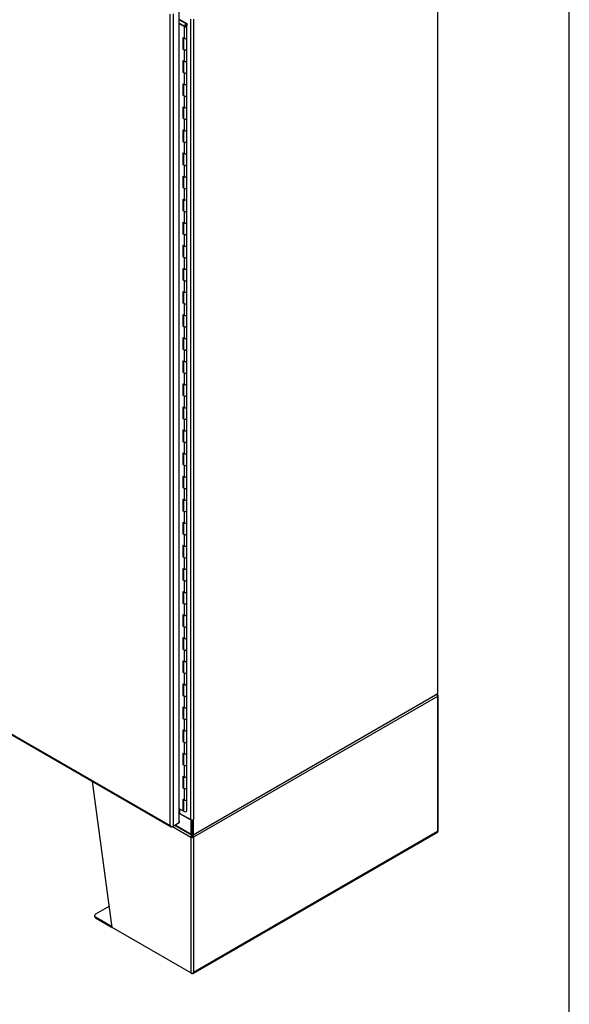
# Model space of a CAD drawing. Header units: inches. Extents: x 2 to 538, y -2 to 358.
# Tile 24 of 25: x 499 to 538, y 243 to 313. Entities that reach past the tile are written whole.
import ezdxf

# ---------------------------------------------------------------- set-up
doc = ezdxf.new("R2010")
doc.units = ezdxf.units.IN
doc.header["$MEASUREMENT"] = 0
for name, color, linetype in [('COM55602-2', 7, 'Continuous'), ('COM55607-2', 7, 'Continuous'), ('COM71182-2', 7, 'Continuous'), ('COM71183-4', 7, 'Continuous'), ('COM71194-4', 7, 'Continuous'), ('Default', 7, 'Continuous')]:
    doc.layers.add(name, color=color, linetype=linetype)

# ---------------------------------------------------------------- blocks, each defined once
blk = doc.blocks.new('SE5')
at = {"layer": 'COM55602-2', "color": 7, "linetype": 'Continuous'}
for p, q in [((528.499, 264.917), (511.244, 254.955)), ((528.424, 265.015), (528.477, 265.093)), ((528.463, 265.013), (528.498, 265.034)), ((528.498, 265.034), (528.499, 265.034)), ((528.499, 264.917), (528.499, 255.353)), ((528.54, 255.372), (528.54, 264.976)), ((505.486, 248.559), (504.082, 258.904)), ((509.737, 255.708), (511.041, 254.955)), ((511.109, 254.994), (511.041, 254.955)), ((511.116, 255.022), (511.062, 255.039)), ((511.102, 255.102), (511.102, 255.105)), ((511.109, 254.994), (511.109, 254.994)), ((511.169, 255.022), (511.223, 255.038)), ((511.177, 254.994), (511.244, 254.955)), ((511.18, 245.306), (528.503, 255.307)), ((511.183, 255.102), (511.183, 255.115)), ((528.499, 255.353), (511.244, 245.391)), ((511.041, 254.955), (511.041, 245.352)), ((511.041, 254.955), (511.041, 254.955)), ((511.244, 254.955), (511.244, 245.391)), ((504.23, 249.414), (504.23, 249.337)), ((505.28, 250.073), (504.295, 249.504)), ((504.295, 249.324), (505.474, 248.643)), ((504.295, 249.324), (504.295, 249.247)), ((504.295, 249.247), (505.486, 248.559)), ((511.041, 245.352), (505.486, 248.559)), ((511.041, 245.352), (511.109, 245.313)), ((511.204, 245.335), (511.204, 245.335))]:
    blk.add_line(p, q, dxfattribs=at)
for centre, radius, start, end in [((528.292, 264.814), 0.263, 45.1814, 66.05694), ((511.328, 255.012), 0.267, 156.81547, 174.28289), ((511.219, 255.091), 0.118, 174.35651, 195.45885), ((511.563, 255.164), 0.47, 190.79084, 197.62229), ((510.722, 255.164), 0.47, 342.37773, 349.20914), ((511.066, 255.091), 0.118, 344.54115, 5.64349), ((510.957, 255.012), 0.267, 5.71709, 32.10612)]:
    blk.add_arc(centre, radius, start, end, dxfattribs=at)
for centre, major_axis, ratio, start_param, end_param in [((528.397, 264.976), (0.072, 0.124), 0.57735, 5.497787, 6.153749), ((528.397, 264.976), (0.071, -0.124), 0.57735, 0.785398, 1.44136), ((528.397, 264.976), (-0.143, 0), 0.57735, 2.356194, 3.926991), ((511.143, 255.014), (-0.071, -0.124), 0.57735, 4.841825, 5.497787), ((511.143, 255.014), (-0.024, -0.0416), 0.57735, 4.841825, 5.497787), ((511.143, 255.014), (-0.048, 0), 0.57735, 0.785398, 2.356194), ((511.143, 255.014), (0.024, -0.0416), 0.57735, 0.785398, 1.44136), ((511.143, 255.014), (0.071, -0.124), 0.57735, 0.785398, 1.44136), ((528.397, 255.411), (0.143, -0.082), 0.000711, -0.784988, -0.442678), ((528.397, 255.411), (0.143, -0.083), 0.000711, 0.442678, 0.784988), ((528.431, 255.431), (-0.071, 0.124), 0.57735, 3.141593, 3.58468), ((528.397, 255.372), (-0.143, 0), 0.57735, 2.698505, 3.141593), ((511.143, 255.014), (-0.143, 0), 0.57735, 0.785398, 2.356194), ((504.45, 249.414), (0.22, 0), 0.57735, 2.356194, 3.926991), ((504.45, 249.337), (0.22, 0), 0.57735, 3.141593, 3.926991), ((511.143, 245.41), (-0.143, 0), 0.57735, 0.785398, 2.013884), ((511.109, 245.43), (-0.071, 0.124), 0.57735, 2.356194, 3.58468), ((511.143, 245.449), (-0.101, -0.175), 0.577824, 1.228897, 1.571207), ((511.143, 245.449), (-0.101, -0.175), 0.577824, 1.228075, 1.570385)]:
    blk.add_ellipse(centre, major_axis=major_axis, ratio=ratio, start_param=start_param, end_param=end_param, dxfattribs=at)
at = {"layer": 'COM55607-2', "color": 7, "linetype": 'Continuous'}
for p, q in [((510.704, 312.508), (510.229, 312.782)), ((510.257, 312.817), (510.766, 312.523)), ((510.229, 312.545), (510.61, 312.325)), ((510.566, 312.299), (510.229, 312.494)), ((510.607, 312.367), (510.559, 312.39)), ((510.559, 312.39), (510.559, 312.354)), ((510.566, 312.299), (510.566, 311.483)), ((510.599, 312.347), (510.599, 312.331)), ((510.607, 312.367), (510.607, 312.363)), ((510.699, 312.334), (510.699, 312.347)), ((510.704, 312.407), (510.704, 312.508)), ((510.766, 312.523), (510.766, 312.35)), ((510.766, 311.531), (510.766, 312.347)), ((510.484, 311.53), (510.484, 310.714)), ((510.484, 311.53), (510.566, 311.483)), ((510.528, 311.505), (510.528, 310.739)), ((510.532, 311.503), (510.532, 310.714)), ((510.766, 310.714), (510.766, 311.531)), ((510.528, 310.739), (510.484, 310.714)), ((510.484, 310.714), (510.566, 310.666)), ((510.528, 310.739), (510.532, 310.737)), ((510.766, 309.898), (510.766, 310.714)), ((510.566, 310.666), (510.566, 309.85)), ((510.484, 309.897), (510.484, 309.081)), ((510.484, 309.897), (510.566, 309.85)), ((510.528, 309.872), (510.528, 309.106)), ((510.532, 309.87), (510.532, 309.081)), ((510.766, 309.081), (510.766, 309.898)), ((510.528, 309.106), (510.484, 309.081)), ((510.484, 309.081), (510.566, 309.033)), ((510.528, 309.106), (510.532, 309.104)), ((510.566, 309.033), (510.566, 308.217)), ((510.766, 308.265), (510.766, 309.081)), ((510.484, 308.264), (510.484, 307.448)), ((510.484, 308.264), (510.566, 308.217)), ((510.528, 308.239), (510.528, 307.473)), ((510.532, 308.237), (510.532, 307.448)), ((510.766, 307.448), (510.766, 308.265)), ((510.528, 307.473), (510.484, 307.448)), ((510.484, 307.448), (510.566, 307.4)), ((510.528, 307.473), (510.532, 307.471)), ((510.566, 307.4), (510.566, 306.584)), ((510.766, 306.632), (510.766, 307.448)), ((510.484, 306.631), (510.484, 305.815)), ((510.484, 306.631), (510.566, 306.584)), ((510.528, 306.606), (510.528, 305.84)), ((510.532, 306.604), (510.532, 305.815)), ((510.766, 305.815), (510.766, 306.632)), ((510.528, 305.84), (510.484, 305.815)), ((510.484, 305.815), (510.566, 305.767)), ((510.528, 305.84), (510.532, 305.838)), ((510.766, 304.999), (510.766, 305.815)), ((510.566, 305.767), (510.566, 304.951)), ((510.484, 304.998), (510.484, 304.182)), ((510.484, 304.998), (510.566, 304.951)), ((510.528, 304.973), (510.528, 304.207)), ((510.532, 304.971), (510.532, 304.182)), ((510.766, 304.182), (510.766, 304.999)), ((510.528, 304.207), (510.484, 304.182)), ((510.484, 304.182), (510.566, 304.134)), ((510.528, 304.207), (510.532, 304.205)), ((510.566, 304.134), (510.566, 303.318)), ((510.766, 303.366), (510.766, 304.182)), ((510.484, 303.365), (510.484, 302.549)), ((510.484, 303.365), (510.566, 303.318)), ((510.528, 303.34), (510.528, 302.574)), ((510.532, 303.338), (510.532, 302.549)), ((510.766, 302.549), (510.766, 303.366)), ((510.528, 302.574), (510.484, 302.549)), ((510.484, 302.549), (510.566, 302.501)), ((510.528, 302.574), (510.532, 302.572)), ((510.566, 302.501), (510.566, 301.685)), ((510.766, 301.733), (510.766, 302.549)), ((510.484, 301.732), (510.484, 300.916)), ((510.484, 301.732), (510.566, 301.685)), ((510.528, 301.707), (510.528, 300.941)), ((510.532, 301.705), (510.532, 300.916)), ((510.766, 300.916), (510.766, 301.733)), ((510.528, 300.941), (510.484, 300.916)), ((510.528, 300.941), (510.532, 300.939)), ((510.484, 300.916), (510.566, 300.868)), ((510.566, 300.868), (510.566, 300.052)), ((510.766, 300.1), (510.766, 300.916)), ((510.484, 300.099), (510.484, 299.283)), ((510.484, 300.099), (510.566, 300.052)), ((510.528, 300.074), (510.528, 299.308)), ((510.532, 300.072), (510.532, 299.283)), ((510.766, 299.283), (510.766, 300.1)), ((510.528, 299.308), (510.484, 299.283)), ((510.484, 299.283), (510.566, 299.235)), ((510.528, 299.308), (510.532, 299.306)), ((510.566, 299.235), (510.566, 298.419)), ((510.766, 298.467), (510.766, 299.283)), ((510.484, 298.466), (510.484, 297.65)), ((510.484, 298.466), (510.566, 298.419)), ((510.528, 298.441), (510.528, 297.675)), ((510.532, 298.439), (510.532, 297.65)), ((510.766, 297.65), (510.766, 298.467)), ((510.528, 297.675), (510.484, 297.65)), ((510.484, 297.65), (510.566, 297.602)), ((510.528, 297.675), (510.532, 297.673)), ((510.566, 297.602), (510.566, 296.786)), ((510.766, 296.834), (510.766, 297.65)), ((510.484, 296.833), (510.484, 296.017)), ((510.484, 296.833), (510.566, 296.786)), ((510.528, 296.808), (510.528, 296.042)), ((510.532, 296.806), (510.532, 296.017)), ((510.766, 296.017), (510.766, 296.834)), ((510.528, 296.042), (510.484, 296.017)), ((510.484, 296.017), (510.566, 295.969)), ((510.528, 296.042), (510.532, 296.04)), ((510.566, 295.969), (510.566, 295.153)), ((510.766, 295.201), (510.766, 296.017)), ((510.484, 295.2), (510.484, 294.384)), ((510.484, 295.2), (510.566, 295.153)), ((510.528, 295.175), (510.528, 294.409)), ((510.532, 295.173), (510.532, 294.384)), ((510.766, 294.384), (510.766, 295.201)), ((510.528, 294.409), (510.484, 294.384)), ((510.484, 294.384), (510.566, 294.336)), ((510.528, 294.409), (510.532, 294.407)), ((510.566, 294.336), (510.566, 293.52)), ((510.766, 293.568), (510.766, 294.384)), ((510.484, 293.567), (510.484, 292.751)), ((510.484, 293.567), (510.566, 293.52)), ((510.528, 293.542), (510.528, 292.776)), ((510.532, 293.54), (510.532, 292.751)), ((510.766, 292.751), (510.766, 293.568)), ((510.528, 292.776), (510.484, 292.751)), ((510.484, 292.751), (510.566, 292.703)), ((510.528, 292.776), (510.532, 292.774)), ((510.566, 292.703), (510.566, 291.887)), ((510.766, 291.935), (510.766, 292.751)), ((510.484, 291.934), (510.484, 291.118)), ((510.484, 291.934), (510.566, 291.887)), ((510.528, 291.909), (510.528, 291.143)), ((510.532, 291.907), (510.532, 291.118)), ((510.766, 291.118), (510.766, 291.935)), ((510.528, 291.143), (510.484, 291.118)), ((510.484, 291.118), (510.566, 291.07)), ((510.528, 291.143), (510.532, 291.141)), ((510.566, 291.07), (510.566, 290.254)), ((510.766, 290.302), (510.766, 291.118)), ((510.484, 290.301), (510.484, 289.485)), ((510.484, 290.301), (510.566, 290.254)), ((510.528, 290.276), (510.528, 289.51)), ((510.532, 290.274), (510.532, 289.485)), ((510.766, 289.485), (510.766, 290.302)), ((510.528, 289.51), (510.484, 289.485)), ((510.484, 289.485), (510.566, 289.437)), ((510.528, 289.51), (510.532, 289.508)), ((510.566, 289.437), (510.566, 288.621)), ((510.766, 288.669), (510.766, 289.485)), ((510.484, 288.668), (510.484, 287.852)), ((510.484, 288.668), (510.566, 288.621)), ((510.528, 288.643), (510.528, 287.877)), ((510.532, 288.641), (510.532, 287.852)), ((510.766, 287.852), (510.766, 288.669)), ((510.528, 287.877), (510.484, 287.852)), ((510.484, 287.852), (510.566, 287.804)), ((510.528, 287.877), (510.532, 287.875)), ((510.566, 287.804), (510.566, 286.988)), ((510.766, 287.036), (510.766, 287.852)), ((510.484, 287.036), (510.484, 286.219)), ((510.484, 287.036), (510.566, 286.988)), ((510.528, 287.01), (510.528, 286.244)), ((510.532, 287.008), (510.532, 286.219)), ((510.766, 286.219), (510.766, 287.036)), ((510.528, 286.244), (510.484, 286.219)), ((510.484, 286.219), (510.566, 286.171)), ((510.528, 286.244), (510.532, 286.242)), ((510.566, 286.171), (510.566, 285.355)), ((510.766, 285.403), (510.766, 286.219)), ((510.484, 285.403), (510.484, 284.586)), ((510.484, 285.403), (510.566, 285.355)), ((510.528, 285.377), (510.528, 284.611)), ((510.532, 285.375), (510.532, 284.586)), ((510.766, 284.586), (510.766, 285.403)), ((510.528, 284.611), (510.484, 284.586)), ((510.484, 284.586), (510.566, 284.538)), ((510.528, 284.611), (510.532, 284.609)), ((510.566, 284.538), (510.566, 283.722)), ((510.766, 283.77), (510.766, 284.586)), ((510.484, 283.77), (510.484, 282.953)), ((510.484, 283.77), (510.566, 283.722)), ((510.528, 283.744), (510.528, 282.978)), ((510.532, 283.742), (510.532, 282.953)), ((510.766, 282.953), (510.766, 283.77)), ((510.528, 282.978), (510.484, 282.953)), ((510.484, 282.953), (510.566, 282.905)), ((510.528, 282.978), (510.532, 282.976)), ((510.566, 282.905), (510.566, 282.089)), ((510.766, 282.137), (510.766, 282.953)), ((510.484, 282.137), (510.484, 281.32)), ((510.484, 282.137), (510.566, 282.089)), ((510.766, 281.32), (510.766, 282.137)), ((510.528, 282.111), (510.528, 281.345)), ((510.532, 282.109), (510.532, 281.32)), ((510.528, 281.345), (510.484, 281.32)), ((510.484, 281.32), (510.566, 281.272)), ((510.528, 281.345), (510.532, 281.343)), ((510.566, 281.272), (510.566, 280.456)), ((510.766, 280.504), (510.766, 281.32)), ((510.484, 280.504), (510.484, 279.687)), ((510.484, 280.504), (510.566, 280.456)), ((510.528, 280.478), (510.528, 279.712)), ((510.532, 280.476), (510.532, 279.687)), ((510.766, 279.687), (510.766, 280.504)), ((510.528, 279.712), (510.484, 279.687)), ((510.484, 279.687), (510.566, 279.639)), ((510.528, 279.712), (510.532, 279.71)), ((510.566, 279.639), (510.566, 278.823)), ((510.766, 278.871), (510.766, 279.687)), ((510.484, 278.871), (510.484, 278.054)), ((510.484, 278.871), (510.566, 278.823)), ((510.528, 278.845), (510.528, 278.079)), ((510.532, 278.843), (510.532, 278.054)), ((510.766, 278.054), (510.766, 278.871)), ((510.528, 278.079), (510.484, 278.054)), ((510.484, 278.054), (510.566, 278.006)), ((510.528, 278.079), (510.532, 278.077)), ((510.566, 278.006), (510.566, 277.19)), ((510.766, 277.238), (510.766, 278.054)), ((510.484, 277.238), (510.484, 276.421)), ((510.484, 277.238), (510.566, 277.19)), ((510.528, 277.212), (510.528, 276.446)), ((510.532, 277.21), (510.532, 276.421)), ((510.766, 276.421), (510.766, 277.238)), ((510.528, 276.446), (510.484, 276.421)), ((510.484, 276.421), (510.566, 276.373)), ((510.528, 276.446), (510.532, 276.444)), ((510.566, 276.373), (510.566, 275.557)), ((510.766, 275.605), (510.766, 276.421)), ((510.484, 275.605), (510.484, 274.788)), ((510.484, 275.605), (510.566, 275.557)), ((510.528, 275.579), (510.528, 274.813)), ((510.532, 275.577), (510.532, 274.788)), ((510.766, 274.788), (510.766, 275.605)), ((510.528, 274.813), (510.484, 274.788)), ((510.484, 274.788), (510.566, 274.74)), ((510.528, 274.813), (510.532, 274.811)), ((510.566, 274.74), (510.566, 273.924)), ((510.766, 273.972), (510.766, 274.788)), ((510.484, 273.972), (510.484, 273.155)), ((510.484, 273.972), (510.566, 273.924)), ((510.528, 273.946), (510.528, 273.18)), ((510.532, 273.944), (510.532, 273.155)), ((510.766, 273.155), (510.766, 273.972)), ((510.528, 273.18), (510.484, 273.155)), ((510.484, 273.155), (510.566, 273.107)), ((510.528, 273.18), (510.532, 273.178)), ((510.566, 273.107), (510.566, 272.291)), ((510.766, 272.339), (510.766, 273.155)), ((510.484, 272.339), (510.484, 271.522)), ((510.484, 272.339), (510.566, 272.291)), ((510.528, 272.313), (510.528, 271.547)), ((510.532, 272.311), (510.532, 271.522)), ((510.766, 271.522), (510.766, 272.339)), ((510.528, 271.547), (510.484, 271.522)), ((510.484, 271.522), (510.566, 271.475)), ((510.528, 271.547), (510.532, 271.545)), ((510.566, 271.475), (510.566, 270.658)), ((510.766, 270.706), (510.766, 271.522)), ((510.484, 270.706), (510.484, 269.889)), ((510.484, 270.706), (510.566, 270.658)), ((510.528, 270.68), (510.528, 269.914)), ((510.532, 270.678), (510.532, 269.889)), ((510.766, 269.889), (510.766, 270.706)), ((510.528, 269.914), (510.484, 269.889)), ((510.484, 269.889), (510.566, 269.842)), ((510.528, 269.914), (510.532, 269.912)), ((510.566, 269.842), (510.566, 269.025)), ((510.766, 269.073), (510.766, 269.889)), ((510.484, 269.073), (510.484, 268.256)), ((510.484, 269.073), (510.566, 269.025)), ((510.528, 269.047), (510.528, 268.281)), ((510.532, 269.045), (510.532, 268.256)), ((510.766, 268.256), (510.766, 269.073)), ((510.528, 268.281), (510.484, 268.256)), ((510.484, 268.256), (510.566, 268.209)), ((510.528, 268.281), (510.532, 268.279)), ((510.566, 268.209), (510.566, 267.392)), ((510.766, 267.44), (510.766, 268.256)), ((510.484, 267.44), (510.484, 266.623)), ((510.484, 267.44), (510.566, 267.392)), ((510.528, 267.414), (510.528, 266.648)), ((510.532, 267.412), (510.532, 266.623)), ((510.766, 266.623), (510.766, 267.44)), ((510.528, 266.648), (510.484, 266.623)), ((510.484, 266.623), (510.566, 266.576)), ((510.528, 266.648), (510.532, 266.646)), ((510.566, 266.576), (510.566, 265.759)), ((510.766, 265.807), (510.766, 266.623)), ((510.484, 265.807), (510.484, 264.99)), ((510.484, 265.807), (510.566, 265.759)), ((510.528, 265.781), (510.528, 265.015)), ((510.532, 265.779), (510.532, 264.99)), ((510.766, 264.99), (510.766, 265.807)), ((510.528, 265.015), (510.484, 264.99)), ((510.484, 264.99), (510.566, 264.943)), ((510.528, 265.015), (510.532, 265.013)), ((510.566, 264.943), (510.566, 264.126)), ((510.766, 264.174), (510.766, 264.99)), ((510.484, 264.174), (510.484, 263.357)), ((510.484, 264.174), (510.566, 264.126)), ((510.528, 264.148), (510.528, 263.382)), ((510.532, 264.146), (510.532, 263.357)), ((510.766, 263.357), (510.766, 264.174)), ((510.528, 263.382), (510.484, 263.357)), ((510.484, 263.357), (510.566, 263.31)), ((510.528, 263.382), (510.532, 263.38)), ((510.766, 262.541), (510.766, 263.357)), ((510.566, 263.31), (510.566, 262.493)), ((510.484, 262.541), (510.484, 261.724)), ((510.484, 262.541), (510.566, 262.493)), ((510.528, 262.515), (510.528, 261.749)), ((510.532, 262.513), (510.532, 261.724)), ((510.766, 261.724), (510.766, 262.541)), ((510.528, 261.749), (510.484, 261.724)), ((510.484, 261.724), (510.566, 261.677)), ((510.528, 261.749), (510.532, 261.747)), ((510.566, 261.677), (510.566, 260.86)), ((510.766, 260.908), (510.766, 261.724)), ((510.484, 260.908), (510.484, 260.091)), ((510.484, 260.908), (510.566, 260.86)), ((510.528, 260.882), (510.528, 260.116)), ((510.532, 260.88), (510.532, 260.091)), ((510.766, 260.091), (510.766, 260.908)), ((510.528, 260.116), (510.484, 260.091)), ((510.484, 260.091), (510.566, 260.044)), ((510.528, 260.116), (510.532, 260.114)), ((510.566, 260.044), (510.566, 259.227)), ((510.766, 259.275), (510.766, 260.091)), ((510.484, 259.275), (510.484, 258.458)), ((510.484, 259.275), (510.566, 259.227)), ((510.528, 259.249), (510.528, 258.483)), ((510.532, 259.247), (510.532, 258.458)), ((510.766, 258.458), (510.766, 259.275)), ((510.528, 258.483), (510.484, 258.458)), ((510.484, 258.458), (510.566, 258.411)), ((510.528, 258.483), (510.532, 258.481)), ((510.766, 257.642), (510.766, 258.458)), ((510.566, 258.411), (510.566, 257.594)), ((510.484, 257.642), (510.484, 256.825)), ((510.484, 257.642), (510.566, 257.594)), ((510.528, 257.616), (510.528, 256.85)), ((510.532, 257.086), (510.528, 257.088)), ((510.532, 257.614), (510.532, 256.825)), ((510.766, 256.825), (510.766, 257.642)), ((510.484, 256.825), (510.229, 256.972)), ((510.528, 256.85), (510.484, 256.825))]:
    blk.add_line(p, q, dxfattribs=at)
for centre, major_axis, start_param, end_param in [((510.649, 312.347), (-0.117, 0), 0.785398, 5.588822), ((510.649, 312.347), (-0.055, 0), 0.785398, 5.588822), ((510.649, 312.347), (0.117, 0), 0.045517, 1.082582), ((510.649, 311.531), (-0.117, 0), 0.785398, 3.141593), ((510.649, 311.531), (-0.117, 0), 0.785398, 3.141593), ((510.649, 310.714), (-0.117, 0), 0, 3.141593), ((510.649, 310.714), (-0.117, 0), 0.785398, 3.141593), ((510.649, 309.898), (-0.117, 0), 0.785398, 3.141593), ((510.649, 309.898), (-0.117, 0), 0.785398, 3.141593), ((510.649, 309.081), (-0.117, 0), 0, 3.141593), ((510.649, 309.081), (-0.117, 0), 0.785398, 3.141593), ((510.649, 308.265), (-0.117, 0), 0.785398, 3.141593), ((510.649, 308.265), (-0.117, 0), 0.785398, 3.141593), ((510.649, 307.448), (-0.117, 0), 0, 3.141593), ((510.649, 307.448), (-0.117, 0), 0.785398, 3.141593), ((510.649, 306.632), (-0.117, 0), 0.785398, 3.141593), ((510.649, 306.632), (-0.117, 0), 0.785398, 3.141593), ((510.649, 305.815), (-0.117, 0), 0, 3.141593), ((510.649, 305.815), (-0.117, 0), 0.785398, 3.141593), ((510.649, 304.999), (-0.117, 0), 0.785398, 3.141593), ((510.649, 304.999), (-0.117, 0), 0.785398, 3.141593), ((510.649, 304.182), (-0.117, 0), 0, 3.141593), ((510.649, 304.182), (-0.117, 0), 0.785398, 3.141593), ((510.649, 303.366), (-0.117, 0), 0.785398, 3.141593), ((510.649, 303.366), (-0.117, 0), 0.785398, 3.141593), ((510.649, 302.549), (-0.117, 0), 0, 3.141593), ((510.649, 302.549), (-0.117, 0), 0.785398, 3.141593), ((510.649, 301.733), (-0.117, 0), 0.785398, 3.141593), ((510.649, 301.733), (-0.117, 0), 0.785398, 3.141593), ((510.649, 300.916), (-0.117, 0), 0, 3.141593), ((510.649, 300.916), (-0.117, 0), 0.785398, 3.141593), ((510.649, 300.1), (-0.117, 0), 0.785398, 3.141593), ((510.649, 300.1), (-0.117, 0), 0.785398, 3.141593), ((510.649, 299.283), (-0.117, 0), 0, 3.141593), ((510.649, 299.283), (-0.117, 0), 0.785398, 3.141593), ((510.649, 298.467), (-0.117, 0), 0.785398, 3.141593), ((510.649, 298.467), (-0.117, 0), 0.785398, 3.141593), ((510.649, 297.65), (-0.117, 0), 0, 3.141593), ((510.649, 297.65), (-0.117, 0), 0.785398, 3.141593), ((510.649, 296.834), (-0.117, 0), 0.785398, 3.141593), ((510.649, 296.834), (-0.117, 0), 0.785398, 3.141593), ((510.649, 296.017), (-0.117, 0), 0, 3.141593), ((510.649, 296.017), (-0.117, 0), 0.785398, 3.141593), ((510.649, 295.201), (-0.117, 0), 0.785398, 3.141593), ((510.649, 295.201), (-0.117, 0), 0.785398, 3.141593), ((510.649, 294.384), (-0.117, 0), 0, 3.141593), ((510.649, 294.384), (-0.117, 0), 0.785398, 3.141593), ((510.649, 293.568), (-0.117, 0), 0.785398, 3.141593), ((510.649, 293.568), (-0.117, 0), 0.785398, 3.141593), ((510.649, 292.751), (-0.117, 0), 0, 3.141593), ((510.649, 292.751), (-0.117, 0), 0.785398, 3.141593), ((510.649, 291.935), (-0.117, 0), 0.785398, 3.141593), ((510.649, 291.935), (-0.117, 0), 0.785398, 3.141593), ((510.649, 291.118), (-0.117, 0), 0, 3.141593), ((510.649, 291.118), (-0.117, 0), 0.785398, 3.141593), ((510.649, 290.302), (-0.117, 0), 0.785398, 3.141593), ((510.649, 290.302), (-0.117, 0), 0.785398, 3.141593), ((510.649, 289.485), (-0.117, 0), 0, 3.141593), ((510.649, 289.485), (-0.117, 0), 0.785398, 3.141593), ((510.649, 288.669), (-0.117, 0), 0.785398, 3.141593), ((510.649, 288.669), (-0.117, 0), 0.785398, 3.141593), ((510.649, 287.852), (-0.117, 0), 0, 3.141593), ((510.649, 287.852), (-0.117, 0), 0.785398, 3.141593), ((510.649, 287.036), (-0.117, 0), 0.785398, 3.141593), ((510.649, 287.036), (-0.117, 0), 0.785398, 3.141593), ((510.649, 286.219), (-0.117, 0), 0, 3.141593), ((510.649, 286.219), (-0.117, 0), 0.785398, 3.141593), ((510.649, 285.403), (-0.117, 0), 0.785398, 3.141593), ((510.649, 285.403), (-0.117, 0), 0.785398, 3.141593), ((510.649, 284.586), (-0.117, 0), 0, 3.141593), ((510.649, 284.586), (-0.117, 0), 0.785398, 3.141593), ((510.649, 283.77), (-0.117, 0), 0.785398, 3.141593), ((510.649, 283.77), (-0.117, 0), 0.785398, 3.141593), ((510.649, 282.953), (-0.117, 0), 0, 3.141593), ((510.649, 282.953), (-0.117, 0), 0.785398, 3.141593), ((510.649, 282.137), (-0.117, 0), 0.785398, 3.141593), ((510.649, 282.137), (-0.117, 0), 0.785398, 3.141593), ((510.649, 281.32), (-0.117, 0), 0, 3.141593), ((510.649, 281.32), (-0.117, 0), 0.785398, 3.141593), ((510.649, 280.504), (-0.117, 0), 0.785398, 3.141593), ((510.649, 280.504), (-0.117, 0), 0.785398, 3.141593), ((510.649, 279.687), (-0.117, 0), 0, 3.141593), ((510.649, 279.687), (-0.117, 0), 0.785398, 3.141593), ((510.649, 278.871), (-0.117, 0), 0.785398, 3.141593), ((510.649, 278.871), (-0.117, 0), 0.785398, 3.141593), ((510.649, 278.054), (-0.117, 0), 0, 3.141593), ((510.649, 278.054), (-0.117, 0), 0.785398, 3.141593), ((510.649, 277.238), (-0.117, 0), 0.785398, 3.141593), ((510.649, 277.238), (-0.117, 0), 0.785398, 3.141593), ((510.649, 276.421), (-0.117, 0), 0, 3.141593), ((510.649, 276.421), (-0.117, 0), 0.785398, 3.141593), ((510.649, 275.605), (-0.117, 0), 0.785398, 3.141593), ((510.649, 275.605), (-0.117, 0), 0.785398, 3.141593), ((510.649, 274.788), (-0.117, 0), 0, 3.141593), ((510.649, 274.788), (-0.117, 0), 0.785398, 3.141593), ((510.649, 273.972), (-0.117, 0), 0.785398, 3.141593), ((510.649, 273.972), (-0.117, 0), 0.785398, 3.141593), ((510.649, 273.155), (-0.117, 0), 0, 3.141593), ((510.649, 273.155), (-0.117, 0), 0.785398, 3.141593), ((510.649, 272.339), (-0.117, 0), 0.785398, 3.141593), ((510.649, 272.339), (-0.117, 0), 0.785398, 3.141593), ((510.649, 271.522), (-0.117, 0), 0, 3.141593), ((510.649, 271.522), (-0.117, 0), 0.785398, 3.141593), ((510.649, 270.706), (-0.117, 0), 0.785398, 3.141593), ((510.649, 270.706), (-0.117, 0), 0.785398, 3.141593), ((510.649, 269.889), (-0.117, 0), 0, 3.141593), ((510.649, 269.889), (-0.117, 0), 0.785398, 3.141593), ((510.649, 269.073), (-0.117, 0), 0.785398, 3.141593), ((510.649, 269.073), (-0.117, 0), 0.785398, 3.141593), ((510.649, 268.256), (-0.117, 0), 0, 3.141593), ((510.649, 268.256), (-0.117, 0), 0.785398, 3.141593), ((510.649, 267.44), (-0.117, 0), 0.785398, 3.141593), ((510.649, 267.44), (-0.117, 0), 0.785398, 3.141593), ((510.649, 266.623), (-0.117, 0), 0, 3.141593), ((510.649, 266.623), (-0.117, 0), 0.785398, 3.141593), ((510.649, 265.807), (-0.117, 0), 0.785398, 3.141593), ((510.649, 265.807), (-0.117, 0), 0.785398, 3.141593), ((510.649, 264.99), (-0.117, 0), 0, 3.141593), ((510.649, 264.99), (-0.117, 0), 0.785398, 3.141593), ((510.649, 264.174), (-0.117, 0), 0.785398, 3.141593), ((510.649, 264.174), (-0.117, 0), 0.785398, 3.141593), ((510.649, 263.357), (-0.117, 0), 0, 3.141593), ((510.649, 263.357), (-0.117, 0), 0.785398, 3.141593), ((510.649, 262.541), (-0.117, 0), 0.785398, 3.141593), ((510.649, 262.541), (-0.117, 0), 0.785398, 3.141593), ((510.649, 261.724), (-0.117, 0), 0, 3.141593), ((510.649, 261.724), (-0.117, 0), 0.785398, 3.141593), ((510.649, 260.908), (-0.117, 0), 0.785398, 3.141593), ((510.649, 260.908), (-0.117, 0), 0.785398, 3.141593), ((510.649, 260.091), (-0.117, 0), 0, 3.141593), ((510.649, 260.091), (-0.117, 0), 0.785398, 3.141593), ((510.649, 259.275), (-0.117, 0), 0.785398, 3.141593), ((510.649, 259.275), (-0.117, 0), 0.785398, 3.141593), ((510.649, 258.458), (-0.117, 0), 0, 3.141593), ((510.649, 258.458), (-0.117, 0), 0.785398, 3.141593), ((510.649, 257.642), (-0.117, 0), 0.785398, 3.141593), ((510.649, 257.642), (-0.117, 0), 0.785398, 3.141593), ((510.649, 256.825), (-0.117, 0), 0, 3.141593), ((510.649, 256.787), (0.05, 0), 4.601818, 4.82296)]:
    blk.add_ellipse(centre, major_axis=major_axis, ratio=0.57735, start_param=start_param, end_param=end_param, dxfattribs=at)
blk.add_ellipse((510.649, 312.347), major_axis=(0.05, 0), ratio=0.57735, dxfattribs=at)
at = {"layer": 'COM71182-2', "color": 7, "linetype": 'Continuous'}
for p, q in [((528.532, 265.131), (528.532, 323.866)), ((511.041, 256.195), (511.041, 312.839)), ((511.244, 312.839), (511.244, 256.195)), ((511.21, 255.13), (528.532, 265.131)), ((510.271, 256.639), (510.271, 256.948)), ((510.271, 256.639), (511.041, 256.195)), ((511.143, 256.17), (511.143, 255.169)), ((511.172, 256.172), (511.21, 256.15)), ((511.244, 256.17), (511.21, 256.15)), ((511.21, 256.15), (511.21, 255.13)), ((511.22, 256.184), (511.244, 256.17)), ((511.244, 256.17), (511.244, 256.195)), ((511.143, 255.169), (511.21, 255.13))]:
    blk.add_line(p, q, dxfattribs=at)
for centre, major_axis, end_param in [((510.237, 256.62), (-0.048, 0), 4.8901), ((511.143, 256.253), (0.143, 0), 5.497787)]:
    blk.add_ellipse(centre, major_axis=major_axis, ratio=0.57735, start_param=3.926991, end_param=end_param, dxfattribs=at)
at = {"layer": 'COM71183-4', "color": 7, "linetype": 'Continuous'}
for p, q in [((511.075, 256.15), (510.229, 256.639)), ((509.897, 255.801), (511.105, 255.104)), ((509.939, 255.825), (511.075, 255.169)), ((511.113, 256.172), (511.075, 256.15)), ((511.075, 255.169), (511.075, 256.15)), ((511.143, 255.208), (511.143, 256.17)), ((511.21, 255.13), (511.177, 255.111))]:
    blk.add_line(p, q, dxfattribs=at)
blk.add_ellipse((511.177, 255.227), major_axis=(0.071, 0.124), ratio=0.57735, start_param=2.356194, end_param=3.926991, dxfattribs=at)
at = {"layer": 'COM71194-4', "color": 7, "linetype": 'Continuous'}
for p, q in [((510.229, 255.993), (510.229, 313.471)), ((509.583, 255.776), (509.583, 313.176)), ((509.786, 313.215), (509.786, 255.737)), ((485.74, 269.494), (509.647, 255.691)), ((485.744, 269.539), (509.583, 255.776)), ((509.583, 255.776), (509.583, 255.776)), ((509.584, 255.776), (509.583, 255.776)), ((509.584, 255.776), (509.583, 255.776)), ((509.583, 255.776), (509.584, 255.775)), ((509.584, 255.775), (509.584, 255.776)), ((509.654, 255.72), (509.638, 255.697)), ((509.786, 255.737), (509.718, 255.698)), ((509.786, 255.737), (510.229, 255.993)), ((510.229, 256.078), (510.236, 256.074)), ((510.236, 256.074), (510.229, 256.07)), ((510.236, 255.997), (510.229, 255.993)), ((510.236, 255.997), (510.236, 256.074))]:
    blk.add_line(p, q, dxfattribs=at)
for centre, radius, start, end in [((509.744, 255.829), 0.169, 198.56886, 231.33198), ((509.779, 255.947), 0.26, 221.3936, 244.29429)]:
    blk.add_arc(centre, radius, start, end, dxfattribs=at)
for centre, major_axis, start_param, end_param in [((509.718, 255.815), (0.071, 0.124), 3.010756, 3.926991), ((509.685, 255.795), (0.143, 0), 4.581552, 5.497787)]:
    blk.add_ellipse(centre, major_axis=major_axis, ratio=0.57735, start_param=start_param, end_param=end_param, dxfattribs=at)
blk = doc.blocks.new('BORDER')
at = {"layer": 'Default', "color": 7, "linetype": 'Continuous'}
blk.add_line((0, 0), (0, 27.86), dxfattribs=at)

msp = doc.modelspace()

# ---------------------------------------------------------------- block references
at = {"layer": 'Default', "color": 7, "xscale": 12.8, "yscale": 12.8, "zscale": 12.8}
msp.add_blockref('BORDER', (537.834, 1.476), dxfattribs=at)
at = {"layer": 'Default'}
msp.add_blockref('SE5', (0, 0), dxfattribs=at)

doc.saveas('drawing.dxf')
